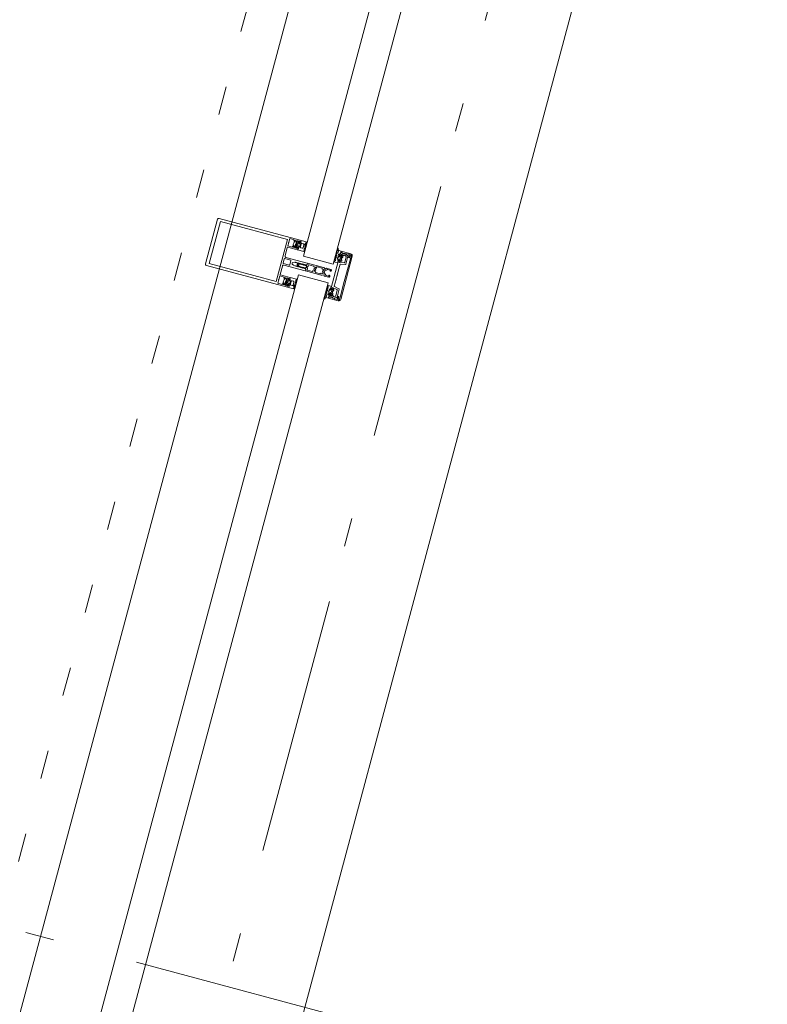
# Model space of a CAD drawing. Header units: millimetres. Extents: x -62314 to 79800, y -34032 to 28340.
# Tile 111 of 256: x 65170 to 66090, y -17273 to -16061. Entities that reach past the tile are written whole.
import ezdxf

# ---------------------------------------------------------------- set-up
doc = ezdxf.new("R2010")
doc.units = ezdxf.units.MM
doc.header["$LTSCALE"] = 508
doc.header["$PDMODE"] = 1
doc.header["$PDSIZE"] = -2
doc.linetypes.add('Dash Style-5', pattern=[0.20828, 0.069425, -0.138855])
doc.linetypes.add('Dash Style-6', pattern=[1.04164, 0.625, -0.20828, 0.06943, -0.13893])
for name, color, linetype, lineweight in [('(00) tekening-aanzicht grijs', 8, 'Continuous', 0), ('(00) tekening-stramien-algemeen', 7, 'Dash Style-6', 0), ('(28) hoofddraagconstructie-bovenliggend', 1, 'Dash Style-5', 0), ('(__) constructies_materialen-t4 rubber', 7, 'Continuous', 0), ('(__) constructies_materialen-Xh4 alu producten', 140, 'Continuous', 0), ('None', 7, 'Continuous', 0)]:
    doc.layers.add(name, color=color, linetype=linetype, lineweight=lineweight)

# ---------------------------------------------------------------- blocks, each defined once
blk = doc.blocks.new('blok b-v1-gevel_constructie')
at = {"layer": '(28) hoofddraagconstructie-bovenliggend', "color": 2, "lineweight": 0, "transparency": 33554687, "flags": 128}
blk.add_lwpolyline([(19862.99, 17082.58), (20162.99, 17082.58), (20162.99, 8220.51), (19862.99, 8220.51)], close=True, dxfattribs=at)
blk = doc.blocks.new('Group-80-1')
at = {"layer": '(__) constructies_materialen-Xh4 alu producten', "color": 1, "lineweight": 0}
for p, q in [((-28.5, 172), (28.5, 172)), ((-27.2, 72.3), (-26.2, 73.4)), ((-25.5, 73.7), (-22.1, 73.7)), ((-21.4, 73.4), (-20.4, 72.3)), ((-17.6, 79.5), (-17.6, 67.5)), ((-6.5, 80), (-17.1, 80)), ((-5, 51.5), (-5, 78.5)), ((-3.2, 79.5), (-3.2, 72.1)), ((2.7, 80), (-2.7, 80)), ((3.2, 72.1), (3.2, 79.5)), ((5, 78.5), (5, 51.5)), ((17.1, 80), (6.5, 80)), ((17.6, 67.5), (17.6, 79.5)), ((20.4, 72.3), (21.4, 73.4)), ((22.1, 73.7), (25.5, 73.7)), ((26.2, 73.4), (27.2, 72.3)), ((-2.7, 71.6), (2.7, 71.6)), ((-3.5, 51), (-4.5, 51)), ((4.5, 51), (3.5, 51))]:
    blk.add_line(p, q, dxfattribs=at)
at = {"layer": '(__) constructies_materialen-Xh4 alu producten', "color": 1, "lineweight": 0, "flags": 128}
for points in [[(-30, 170.5, -0.198912), (-29.6, 171.6, -0.198912), (-28.5, 172)], [(28.5, 172, -0.198912), (29.6, 171.6, -0.198912), (30, 170.5)], [(-27.2, 72.3, -0.414214), (-27.9, 72.3, -0.414214), (-27.9, 73.1)], [(-26.2, 73.4, -0.098491), (-25.9, 73.6, -0.098491), (-25.5, 73.7)], [(-24, 80, -0.356394), (-23.8, 80.2, -0.356394), (-23.6, 80)], [(-22.1, 73.7, -0.098491), (-21.7, 73.6, -0.098491), (-21.4, 73.4)], [(-19.7, 73.1, -0.414214), (-19.7, 72.3, -0.414214), (-20.4, 72.3)], [(-17.6, 79.5, -0.198912), (-17.5, 79.9, -0.198912), (-17.1, 80)], [(-6.5, 80, -0.198912), (-5.4, 79.6, -0.198912), (-5, 78.5)], [(-3.2, 79.5, -0.198912), (-3.1, 79.9, -0.198912), (-2.7, 80)], [(2.7, 80, -0.198912), (3.1, 79.9, -0.198912), (3.2, 79.5)], [(5, 78.5, -0.198912), (5.4, 79.6, -0.198912), (6.5, 80)], [(17.1, 80, -0.198912), (17.5, 79.9, -0.198912), (17.6, 79.5)], [(20.4, 72.3, -0.414214), (19.7, 72.3, -0.414214), (19.7, 73.1)], [(21.4, 73.4, -0.098491), (21.7, 73.6, -0.098491), (22.1, 73.7)], [(23.6, 80, -0.356394), (23.8, 80.2, -0.356394), (24, 80)], [(25.5, 73.7, -0.098491), (25.9, 73.6, -0.098491), (26.2, 73.4)], [(27.9, 73.1, -0.414214), (27.9, 72.3, -0.414214), (27.2, 72.3)], [(-24, 71.1, -0.356394), (-23.8, 71.3, -0.356394), (-23.6, 71.1)], [(-17.6, 67.5, -0.198912), (-17.7, 67.1, -0.198912), (-18.1, 67)], [(-2.7, 71.6, -0.198912), (-3.1, 71.7, -0.198912), (-3.2, 72.1)], [(-0.9, 68.8, -0.267949), (0, 69.3, -0.267949), (0.9, 68.8)], [(3.2, 72.1, -0.198912), (3.1, 71.7, -0.198912), (2.7, 71.6)], [(18.1, 67, -0.198912), (17.7, 67.1, -0.198912), (17.6, 67.5)], [(23.6, 71.1, -0.356394), (23.8, 71.3, -0.356394), (24, 71.1)], [(-4.5, 51, -0.198912), (-4.9, 51.1, -0.198912), (-5, 51.5)], [(-2.5, 52, -0.198912), (-2.8, 51.3, -0.198912), (-3.5, 51)], [(3.5, 51, -0.198912), (2.8, 51.3, -0.198912), (2.5, 52)], [(5, 51.5, -0.198912), (4.9, 51.1, -0.198912), (4.5, 51)]]:
    blk.add_lwpolyline(points, format="xyb", dxfattribs=at)
for points in [[(-24, 71.1), (-28.5, 71.1), (-28.5, 68.4), (-27.3, 68.4), (-27.3, 67.8), (-28.1, 67), (-30, 67), (-30, 170.5)], [(30, 170.5), (30, 67), (28.1, 67), (27.3, 67.8), (27.3, 68.4), (28.5, 68.4), (28.5, 71.1), (24, 71.1)], [(26.9, 82.3), (26.9, 167.7), (-26.9, 167.7), (-26.9, 82.3), (26.9, 82.3)], [(-24, 80), (-28.5, 80), (-28.5, 74.3), (-27.3, 74.3), (-27.3, 73.7), (-27.9, 73.1)], [(-19.7, 73.1), (-20.3, 73.7), (-20.3, 74.3), (-19.1, 74.3), (-19.1, 80), (-23.6, 80)], [(23.6, 80), (19.1, 80), (19.1, 74.3), (20.3, 74.3), (20.3, 73.7), (19.7, 73.1)], [(27.9, 73.1), (27.3, 73.7), (27.3, 74.3), (28.5, 74.3), (28.5, 80), (24, 80)], [(-18.1, 67), (-19.5, 67), (-20.3, 67.8), (-20.3, 68.4), (-19.1, 68.4), (-19.1, 71.1), (-23.6, 71.1)], [(-0.9, 68.8), (-2, 66.8), (-2, 64.9), (-2.5, 64.6), (-2, 64.3), (-2, 63.1), (-2.5, 62.8), (-2, 62.5), (-2, 61.3), (-2.5, 61), (-2, 60.7), (-2, 59.5), (-2.5, 59.2), (-2, 58.9), (-2, 57.7), (-2.5, 57.4), (-2, 57.1), (-2, 55.9), (-2.5, 55.6), (-2, 55.3), (-2, 54.1), (-2.5, 53.8), (-2, 53.5), (-2, 52.3), (-2.5, 52)], [(2.5, 52), (2.5, 52.9), (2, 53.2), (2, 54.5), (2.5, 54.7), (2, 55), (2, 56.3), (2.5, 56.5), (2, 56.8), (2, 58.1), (2.5, 58.3), (2, 58.6), (2, 59.9), (2.5, 60.1), (2, 60.4), (2, 61.7), (2.5, 61.9), (2, 62.2), (2, 63.5), (2.5, 63.7), (2, 64), (2, 65.3), (2.5, 65.5), (2, 65.8), (2, 66.8), (0.9, 68.8)], [(23.6, 71.1), (19.1, 71.1), (19.1, 68.4), (20.3, 68.4), (20.3, 67.8), (19.5, 67), (18.1, 67)]]:
    blk.add_lwpolyline(points, dxfattribs=at)
blk = doc.blocks.new('Group-81-1')
at = {"layer": '(__) constructies_materialen-Xh4 alu producten', "color": 1, "lineweight": 0}
for p, q in [((-28.7, 2.4), (-28.7, 2.3)), ((-25.2, 2.9), (-28.2, 2.9)), ((-27.7, 1.3), (-23.7, 1.3)), ((27.5, 0), (-27.5, 0)), ((28.2, 2.9), (25.2, 2.9)), ((28.7, 2.3), (28.7, 2.4))]:
    blk.add_line(p, q, dxfattribs=at)
at = {"layer": '(__) constructies_materialen-Xh4 alu producten', "color": 1, "lineweight": 0, "flags": 128}
for points in [[(-30, 2.5), (-30, 15), (-28.9, 15), (-27.7, 11.3)], [(27.7, 11.3), (28.9, 15), (30, 15), (30, 2.5)], [(-28.4, 9.9), (-28.4, 8.5), (-28.7, 7.4), (-28.7, 4.6)], [(-28.2, 4.1), (-24.7, 4.1), (-24.7, 3.4)], [(-23.7, 1.3), (-10, 1.4), (10, 1.4), (23.7, 1.3), (27.7, 1.3)], [(24.7, 3.4), (24.7, 4.1), (28.2, 4.1)], [(28.7, 4.6), (28.7, 7.4), (28.4, 8.5), (28.4, 9.9)]]:
    blk.add_lwpolyline(points, dxfattribs=at)
for points in [[(-27.5, 0, -0.198912), (-29.3, 0.7, -0.198912), (-30, 2.5)], [(-28.2, 4.1, -0.198914), (-28.6, 4.2, -0.198914), (-28.7, 4.6)], [(-28.7, 2.4, -0.198908), (-28.6, 2.8, -0.198908), (-28.2, 2.9)], [(-27.7, 1.3, -0.198913), (-28.4, 1.6, -0.198913), (-28.7, 2.3)], [(-28.4, 9.9, -0.131659), (-28.3, 10.2, -0.131659), (-28.1, 10.5)], [(-27.7, 11.3, -0.171859), (-27.7, 10.9, -0.171859), (-28.1, 10.5)], [(-24.7, 3.4, -0.198895), (-24.8, 3, -0.198895), (-25.2, 2.9)], [(25.2, 2.9, -0.198907), (24.8, 3, -0.198907), (24.7, 3.4)], [(30, 2.5, -0.198916), (29.3, 0.7, -0.198916), (27.5, 0)], [(28.1, 10.5, -0.171853), (27.7, 10.9, -0.171853), (27.7, 11.3)], [(28.7, 2.3, -0.198916), (28.4, 1.6, -0.198916), (27.7, 1.3)], [(28.1, 10.5, -0.131621), (28.3, 10.2, -0.131621), (28.4, 9.9)], [(28.7, 4.6, -0.198906), (28.6, 4.2, -0.198906), (28.2, 4.1)], [(28.2, 2.9, -0.198901), (28.6, 2.8, -0.198901), (28.7, 2.4)]]:
    blk.add_lwpolyline(points, format="xyb", dxfattribs=at)
blk = doc.blocks.new('Group-82-1')
at = {"layer": '(__) constructies_materialen-Xh4 alu producten', "color": 1, "lineweight": 0}
for p, q in [((-28.4, 9.7), (-26.4, 5.4)), ((-25.5, 7.5), (-26.3, 9.1)), ((-26, 5.1), (-16, 5.1)), ((-18, 6.9), (-24.6, 6.9)), ((-15.5, 5.5), (-14.4, 11.6)), ((-14.1, 11.9), (-5.2, 11.9)), ((-4.7, 11.9), (-0.2, 11.9)), ((0.3, 11.9), (4.8, 11.9)), ((5.3, 11.9), (14.1, 11.9)), ((14.4, 11.6), (15.5, 5.5)), ((16, 5.1), (26, 5.1)), ((24.6, 6.9), (18, 6.9)), ((26.3, 9.1), (25.6, 7.5)), ((26.5, 5.4), (28.4, 9.7))]:
    blk.add_line(p, q, dxfattribs=at)
at = {"layer": '(__) constructies_materialen-Xh4 alu producten', "color": 1, "lineweight": 0, "flags": 128}
for points in [[(-25.6, 10.7), (-26.4, 13.6), (-24.5, 13.6), (-24.5, 14.2), (-25.3, 15), (-28.5, 15), (-27.5, 11.3)], [(17, 7.7), (16, 13.6), (17.5, 13.6), (17.5, 14.2), (16.7, 15), (-16.7, 15), (-17.5, 14.2), (-17.5, 13.6), (-16, 13.6), (-17, 7.7)], [(27.5, 11.3), (28.5, 15), (25.3, 15), (24.5, 14.2), (24.5, 13.6), (26.4, 13.6), (25.6, 10.7)]]:
    blk.add_lwpolyline(points, dxfattribs=at)
for points in [[(-28, 10.5, 0.236755), (-28.4, 10.2, 0.236755), (-28.4, 9.7)], [(-28, 10.5, 0.21383), (-27.6, 10.8, 0.21383), (-27.5, 11.3)], [(-26, 9.9, 0.212969), (-26.3, 9.6, 0.212969), (-26.3, 9.1)], [(-26.4, 5.4, 0.142766), (-26.3, 5.2, 0.142766), (-26, 5.1)], [(-26, 9.9, 0.190265), (-25.6, 10.2, 0.190265), (-25.6, 10.7)], [(-25.5, 7.5, 0.142766), (-25.2, 7.1, 0.142766), (-24.6, 6.9)], [(-18, 6.9, 0.176327), (-17.4, 7.1, 0.176327), (-17, 7.7)], [(-16, 5.1, 0.176327), (-15.7, 5.2, 0.176327), (-15.5, 5.5)], [(-14.1, 11.9, 0.176327), (-14.3, 11.8, 0.176327), (-14.4, 11.6)], [(-4.7, 11.9, 0.350781), (-5, 12.1, 0.350781), (-5.2, 11.9)], [(0.3, 11.9, 0.350781), (0, 12.1, 0.350781), (-0.2, 11.9)], [(5.3, 11.9, 0.350781), (5, 12.1, 0.350781), (4.8, 11.9)], [(14.4, 11.6, 0.176327), (14.3, 11.8, 0.176327), (14.1, 11.9)], [(15.5, 5.5, 0.176327), (15.7, 5.2, 0.176327), (16, 5.1)], [(17, 7.7, 0.176327), (17.4, 7.1, 0.176327), (18, 6.9)], [(24.6, 6.9, 0.142766), (25.2, 7.1, 0.142766), (25.6, 7.5)], [(25.6, 10.7, 0.190265), (25.6, 10.2, 0.190265), (26, 9.9)], [(26.3, 9.1, 0.212969), (26.3, 9.6, 0.212969), (26, 9.9)], [(26, 5.1, 0.142766), (26.3, 5.2, 0.142766), (26.5, 5.4)], [(27.5, 11.3, 0.21383), (27.6, 10.8, 0.21383), (28, 10.5)], [(28.4, 9.7, 0.236755), (28.4, 10.2, 0.236755), (28, 10.5)]]:
    blk.add_lwpolyline(points, format="xyb", dxfattribs=at)
blk = doc.blocks.new('Group-83-1')
at = {"layer": '(__) constructies_materialen-t4 rubber', "color": 2, "lineweight": 0}
for p, q in [((-1.7, 61), (-0.9, 62.5)), ((-0.4, 61.5), (-1.2, 60.3)), ((1.2, 60.3), (0.4, 61.5)), ((0.9, 62.5), (1.7, 61)), ((-3.5, 48.8), (-3.5, 42.9)), ((-1.9, 49.3), (-3, 49.3)), ((-2.2, 57.7), (-2, 57.8)), ((-2.1, 57.2), (-2.2, 57.3)), ((-0.5, 50), (-1.4, 49.4)), ((1.4, 49.4), (0.5, 50)), ((3, 49.3), (1.9, 49.3)), ((2, 57.8), (2.2, 57.7)), ((2.2, 57.3), (2.1, 57.2)), ((3.4, 51), (5, 51)), ((3.5, 42.9), (3.5, 48.8)), ((5, 51), (5, 30.8)), ((-3.5, 38.4), (-3.5, 32)), ((-3.2, 42.6), (-2.9, 42.6)), ((-2.6, 42.3), (-2.6, 40.6)), ((-1.7, 40.2), (-1.1, 40.9)), ((1.1, 40.9), (1.8, 40.2)), ((2.6, 40.6), (2.6, 42.3)), ((2.9, 42.6), (3.2, 42.6)), ((3.5, 32), (3.5, 38.5)), ((-5, 21.3), (-5, 27)), ((-3.7, 27.7), (-4.8, 29.9)), ((-4.7, 27.3), (-4, 27.2)), ((-3.7, 24.9), (-3.7, 22)), ((-0.7, 28.3), (-3.4, 25.6)), ((-3.2, 31.7), (-2.9, 31.7)), ((-2.6, 31.4), (-2.6, 29.7)), ((-1.7, 29.3), (-1.1, 30)), ((3.4, 25.6), (0.7, 28.3)), ((1.1, 30), (1.8, 29.3)), ((2.6, 29.7), (2.6, 31.4)), ((2.9, 31.7), (3.2, 31.7)), ((4.8, 29.9), (3.7, 27.7)), ((3.7, 22), (3.7, 24.9)), ((4, 27.2), (4.7, 27.3)), ((5, 27), (5, 21.3)), ((-3.6, 20.3), (-4, 20.3)), ((4, 20.3), (3.7, 20.3))]:
    blk.add_line(p, q, dxfattribs=at)
at = {"layer": '(__) constructies_materialen-t4 rubber', "color": 2, "lineweight": 0, "flags": 128}
for points in [[(-1.9, 60.4, -0.055381), (-1.8, 60.7, -0.055381), (-1.7, 61)], [(-0.9, 62.5, -0.267949), (0, 63, -0.267949), (0.9, 62.5)], [(-0.4, 61.5, -0.267935), (0, 61.8, -0.267935), (0.4, 61.5)], [(1.7, 61, -0.055381), (1.8, 60.7, -0.055381), (1.9, 60.4)], [(-3.5, 48.8, -0.199047), (-3.3, 49.2, -0.199047), (-3, 49.3)], [(-1.9, 52.6, -0.208715), (-2.3, 51.5, -0.208715), (-3.4, 51)], [(-2.2, 57.3, -0.267951), (-2.4, 57.5, -0.267951), (-2.2, 57.7)], [(-1.9, 52.6, -0.011432), (-2, 54.9, -0.011432), (-2.1, 57.2)], [(-2, 57.8, -0.006493), (-2, 59.1, -0.006493), (-1.9, 60.4)], [(-1.4, 49.4, -0.065543), (-1.7, 49.3, -0.065543), (-1.9, 49.3)], [(-1.3, 52.3, -0.01861), (-1.5, 56, -0.01861), (-1.4, 59.6)], [(-1.4, 59.6, -0.057234), (-1.3, 60, -0.057234), (-1.2, 60.3)], [(1.3, 52.3, -0.198979), (0.9, 51.4, -0.198979), (0, 51, -0.198979), (-0.9, 51.4, -0.198979), (-1.3, 52.3)], [(-0.5, 50, -0.131279), (0, 50.1, -0.131279), (0.5, 50)], [(1.2, 60.3, -0.057234), (1.3, 60, -0.057234), (1.4, 59.6)], [(1.4, 59.6, -0.018611), (1.5, 56, -0.018611), (1.3, 52.3)], [(1.9, 49.3, -0.065543), (1.7, 49.3, -0.065543), (1.4, 49.4)], [(1.9, 60.4, -0.006493), (2, 59.1, -0.006493), (2, 57.8)], [(2.1, 57.2, -0.011432), (2, 54.9, -0.011432), (1.9, 52.6)], [(3.4, 51, -0.208715), (2.3, 51.5, -0.208715), (1.9, 52.6)], [(2.2, 57.7, -0.267951), (2.4, 57.5, -0.267951), (2.2, 57.3)], [(3, 49.3, -0.199048), (3.4, 49.2, -0.199048), (3.5, 48.8)], [(-3.2, 42.6, -0.198912), (-3.4, 42.7, -0.198912), (-3.5, 42.9)], [(-3.5, 38.4, -0.199004), (-3.3, 38.8, -0.199004), (-3, 39)], [(-2.9, 42.6, -0.198894), (-2.7, 42.5, -0.198894), (-2.6, 42.3)], [(-1.7, 40.2, -0.303299), (-2.3, 40.1, -0.303299), (-2.6, 40.6)], [(-1.1, 40.9, -0.199063), (0, 41.4, -0.199063), (1.1, 40.9)], [(-0.3, 39.6, -0.199054), (0, 39.8, -0.199054), (0.4, 39.6)], [(2.6, 40.6, -0.303353), (2.3, 40.1, -0.303353), (1.8, 40.2)], [(2.6, 42.3, -0.198931), (2.7, 42.5, -0.198931), (2.9, 42.6)], [(3, 39, -0.198912), (3.4, 38.8, -0.198912), (3.5, 38.5)], [(3.5, 42.9, -0.198912), (3.4, 42.7, -0.198912), (3.2, 42.6)], [(-4.8, 29.9, -0.054598), (-4.9, 30.3, -0.054598), (-5, 30.8)], [(-5, 27, -0.210285), (-4.9, 27.2, -0.210285), (-4.7, 27.3)], [(-3.7, 27.7, -0.267953), (-3.7, 27.4, -0.267953), (-4, 27.2)], [(-3.7, 24.9, -0.098491), (-3.6, 25.3, -0.098491), (-3.4, 25.6)], [(-3.2, 31.7, -0.198912), (-3.4, 31.8, -0.198912), (-3.5, 32)], [(-2.9, 31.7, -0.198893), (-2.7, 31.6, -0.198893), (-2.6, 31.4)], [(-1.7, 29.3, -0.303299), (-2.3, 29.2, -0.303299), (-2.6, 29.7)], [(-1.1, 30, -0.199047), (0, 30.5, -0.199047), (1.1, 30)], [(-0.7, 28.3, -0.199046), (0, 28.6, -0.199046), (0.7, 28.3)], [(2.6, 29.7, -0.303353), (2.3, 29.2, -0.303353), (1.8, 29.3)], [(2.6, 31.4, -0.198931), (2.7, 31.6, -0.198931), (2.9, 31.7)], [(3.5, 32, -0.198912), (3.4, 31.8, -0.198912), (3.2, 31.7)], [(3.4, 25.6, -0.098491), (3.6, 25.3, -0.098491), (3.7, 24.9)], [(4, 27.2, -0.267892), (3.8, 27.4, -0.267892), (3.7, 27.7)], [(4.7, 27.3, -0.210208), (4.9, 27.2, -0.210208), (5, 27)], [(5, 30.8, -0.054549), (5, 30.3, -0.054549), (4.8, 29.9)], [(-4, 20.3, -0.198942), (-4.7, 20.6, -0.198942), (-5, 21.3)], [(-3.4, 21.7, -0.198912), (-3.6, 21.8, -0.198912), (-3.7, 22)], [(-2.6, 21.3, -0.198912), (-2.9, 20.6, -0.198912), (-3.6, 20.3)], [(3.7, 20.3, -0.198912), (2.9, 20.6, -0.198912), (2.7, 21.3)], [(3.7, 22, -0.198912), (3.6, 21.8, -0.198912), (3.4, 21.7)], [(5, 21.3, -0.198883), (4.7, 20.6, -0.198883), (4, 20.3)]]:
    blk.add_lwpolyline(points, format="xyb", dxfattribs=at)
for points in [[(-5, 30.8), (-5, 51), (-3.4, 51)], [(-0.3, 39.6), (-1, 39), (-3, 39)], [(3, 39), (1, 39), (0.4, 39.6)], [(-3.4, 21.7), (-2.6, 21.7), (-2.6, 21.3)], [(2.7, 21.3), (2.7, 21.7), (3.4, 21.7)]]:
    blk.add_lwpolyline(points, dxfattribs=at)
blk = doc.blocks.new('45 schueco vliesgevel verticaal')
at = {"layer": 'None', "color": 7, "linetype": 'Continuous', "lineweight": 0, "transparency": 33554687}
blk.add_point((0, 0), dxfattribs=at)
at = {"layer": '(__) constructies_materialen-Xh4 alu producten', "color": 1}
for name in ['Group-80-1', 'Group-83-1', 'Group-81-1', 'Group-82-1']:
    blk.add_blockref(name, (0, 0), dxfattribs=at)
blk = doc.blocks.new('Group-141-1')
at = {"layer": '(__) constructies_materialen-t4 rubber', "color": 2, "lineweight": 0}
for p, q in [((-18.8, -16.4), (-19.6, -15.9)), ((-19.6, -17.6), (-18.8, -17.2)), ((-18.8, -18.7), (-19.6, -18.2)), ((-19.6, -19.8), (-18.8, -19.3)), ((-18.8, -20.9), (-19.6, -20.4)), ((-19.6, -22), (-18.8, -21.5)), ((-18.8, -23.1), (-19.6, -22.6)), ((-19.6, -24.2), (-18.8, -23.7)), ((-16.8, -21.2), (-16.6, -21.2)), ((-16.6, -20.6), (-16.7, -20.7)), ((-16.6, -21.7), (-16.7, -21.9)), ((-16.6, -20), (-16.5, -20.1)), ((-16.6, -22.4), (-16.5, -22.4)), ((-16.2, -19.4), (-16.4, -19.5)), ((-16.3, -22.9), (-16.4, -23.1)), ((-16.2, -23.5), (-16, -23.5)), ((-16.1, -18.9), (-16.1, -19)), ((-15.6, -18.5), (-15.6, -17.2)), ((-15.6, -25.3), (-15.6, -24)), ((-15, -17), (-15, -17.7)), ((-14.6, -19.3), (-14.6, -19.6)), ((-14.6, -22.8), (-14.6, -23.1)), ((-14.5, -19.8), (-12.9, -20.8)), ((-12.9, -21.6), (-14.5, -22.6)), ((-12.9, -18.8), (-14.1, -18.8)), ((-14.1, -23.6), (-12.9, -23.6)), ((-12.4, -20.5), (-12.4, -19.3)), ((-12.4, -23.1), (-12.4, -21.9)), ((-12.3, -17.4), (-11.3, -18.2)), ((-11.3, -24.2), (-12.3, -25)), ((-11.8, -20.1), (-11.8, -22.4)), ((-19.8, -32.1), (-19.8, -31.2)), ((-18.8, -25.3), (-19.6, -24.8)), ((-19.6, -26.4), (-18.8, -25.9)), ((-18.1, -27.8), (-19.6, -27)), ((-16.2, -24.7), (-16.7, -25)), ((-15, -24.7), (-15, -25.3))]:
    blk.add_line(p, q, dxfattribs=at)
at = {"layer": '(__) constructies_materialen-t4 rubber', "color": 2, "lineweight": 0, "flags": 128}
for points in [[(-19.6, -15.9, -0.268734), (-19.8, -15.7, -0.268734), (-19.6, -15.4)], [(-19.6, -18.2, -0.266603), (-19.8, -17.9, -0.266603), (-19.6, -17.6)], [(-19.6, -20.4, -0.266055), (-19.8, -20.1, -0.266055), (-19.6, -19.8)], [(-19.6, -22.6, -0.266523), (-19.8, -22.3, -0.266523), (-19.6, -22)], [(-19.6, -24.8, -0.265486), (-19.8, -24.5, -0.265486), (-19.6, -24.2)], [(-18.8, -16.4, -0.278767), (-18.6, -16.8, -0.278767), (-18.8, -17.2)], [(-18.8, -18.7, -0.242926), (-18.6, -19, -0.242926), (-18.8, -19.3)], [(-18.8, -20.9, -0.235422), (-18.6, -21.2, -0.235422), (-18.8, -21.5)], [(-18.8, -23.1, -0.244643), (-18.6, -23.4, -0.244643), (-18.8, -23.7)], [(-16.8, -21.2, -0.260942), (-16.9, -20.9, -0.260942), (-16.7, -20.7)], [(-16.6, -22.4, -0.260947), (-16.8, -22.2, -0.260947), (-16.7, -21.9)], [(-16.6, -20, -0.260964), (-16.7, -19.7, -0.260964), (-16.4, -19.5)], [(-16.5, -20.1, -0.226265), (-16.4, -20.3, -0.226265), (-16.6, -20.6)], [(-16.6, -21.2, -0.226321), (-16.5, -21.5, -0.226321), (-16.6, -21.7)], [(-15.7, -23.7, -0.155968), (-16.5, -21.2, -0.155968), (-15.7, -18.6)], [(-16.5, -22.4, -0.226253), (-16.3, -22.6, -0.226253), (-16.3, -22.9)], [(-16.2, -23.5, -0.260887), (-16.4, -23.3, -0.260887), (-16.4, -23.1)], [(-16.1, -18.9, -0.260899), (-16.1, -18.6, -0.260899), (-15.9, -18.4)], [(-16.1, -19, -0.226266), (-16, -19.3, -0.226266), (-16.2, -19.4)], [(-15.7, -23.8, -0.129812), (-15.9, -24.3, -0.129812), (-16.2, -24.7)], [(-16, -23.5, -0.193971), (-15.8, -23.6, -0.193971), (-15.7, -23.8)], [(-15.7, -17.2, -0.182712), (-15.6, -16.8, -0.182712), (-15.3, -16.7)], [(-15.6, -18.5, -0.078353), (-15.6, -18.5, -0.078353), (-15.7, -18.6)], [(-15.7, -23.7, -0.076678), (-15.6, -23.9, -0.076678), (-15.6, -24)], [(-15.6, -17.2, -0.327116), (-15.4, -16.9, -0.327116), (-15, -17)], [(-15, -16.4, -0.182652), (-15.1, -16.6, -0.182652), (-15.3, -16.7)], [(-14.6, -18, -0.229025), (-14.9, -17.9, -0.229025), (-15, -17.7)], [(-14.6, -18, -0.060463), (-13.9, -17.9, -0.060463), (-13.1, -18)], [(-14.6, -19.3, -0.198871), (-14.5, -18.9, -0.198871), (-14.1, -18.8)], [(-14.5, -19.8, -0.131687), (-14.6, -19.7, -0.131687), (-14.6, -19.6)], [(-14.6, -22.8, -0.131694), (-14.6, -22.7, -0.131694), (-14.5, -22.6)], [(-14.1, -23.6, -0.198959), (-14.5, -23.5, -0.198959), (-14.6, -23.1)], [(-12.9, -18.8, -0.198871), (-12.5, -18.9, -0.198871), (-12.4, -19.3)], [(-12.4, -20.5, -0.267946), (-12.6, -20.8, -0.267946), (-12.9, -20.8)], [(-12.9, -21.6, -0.26797), (-12.6, -21.6, -0.26797), (-12.4, -21.9)], [(-12.4, -23.1, -0.198958), (-12.5, -23.5, -0.198958), (-12.9, -23.6)], [(-12.7, -17.5, -0.221724), (-12.5, -17.4, -0.221724), (-12.3, -17.4)], [(-11.8, -20.1, -0.148069), (-11.7, -19.8, -0.148069), (-11.5, -19.6)], [(-11.5, -22.8, -0.148062), (-11.7, -22.6, -0.148062), (-11.8, -22.4)], [(-11.3, -18.2, -0.261819), (-11, -19, -0.261819), (-11.5, -19.6)], [(-11.5, -22.8, -0.26185), (-11, -23.4, -0.26185), (-11.3, -24.2)], [(-19.6, -27, -0.266662), (-19.8, -26.7, -0.266662), (-19.6, -26.4)], [(-19.8, -30.9, -0.120772), (-19.2, -29.6, -0.120772), (-18.1, -28.7)], [(-19.8, -31.2, -0.020615), (-19.8, -31, -0.020615), (-19.8, -30.9)], [(-19.2, -32.1, -0.393258), (-19.5, -32.4, -0.393258), (-19.8, -32.1)], [(-19.2, -32.1, -0.118471), (-18.7, -30.9, -0.118471), (-17.7, -30)], [(-18.8, -25.3, -0.244088), (-18.6, -25.6, -0.244088), (-18.8, -25.9)], [(-18.1, -27.8, -0.279208), (-17.9, -28.3, -0.279208), (-18.1, -28.7)], [(-16.9, -25.3, -0.131666), (-16.8, -25.1, -0.131666), (-16.7, -25)], [(-15.6, -25.3, -0.414214), (-16.3, -26, -0.414213), (-16.9, -25.3)], [(-15, -25.9, -0.414214), (-15.3, -25.6, -0.414214), (-15, -25.3)], [(-15, -24.7, -0.196818), (-14.9, -24.5, -0.196818), (-14.7, -24.4)], [(-13.1, -24.4, -0.063362), (-13.9, -24.5, -0.063362), (-14.7, -24.4)], [(-12.3, -25, -0.22166), (-12.5, -25, -0.22166), (-12.7, -24.9)]]:
    blk.add_lwpolyline(points, format="xyb", dxfattribs=at)
for points in [[(-19.6, -15.4), (-18.9, -15), (-15, -15), (-15, -16.4)], [(-15.7, -17.2), (-15.7, -18.4), (-15.9, -18.4)], [(-13.1, -18), (-13, -18), (-12.7, -17.5)], [(-15, -25.9), (-15, -30), (-17.7, -30)], [(-12.7, -24.9), (-13, -24.4), (-13.1, -24.4)]]:
    blk.add_lwpolyline(points, dxfattribs=at)
blk = doc.blocks.new('Group-142-1')
at = {"layer": 'None', "color": 7, "linetype": 'Continuous', "lineweight": 0, "transparency": 33554687}
blk.add_point((0, 0), dxfattribs=at)
at = {"layer": '(__) constructies_materialen-t4 rubber', "color": 7}
blk.add_blockref('Group-141-1', (0, 0), dxfattribs=at)
blk = doc.blocks.new('Group-143-1')
at = {"layer": '(__) constructies_materialen-t4 rubber', "color": 2, "lineweight": 0}
for p, q in [((-69.7, -20), (-70.7, -20.8)), ((-70.2, -22.6), (-70.2, -24.9)), ((-69.6, -23.1), (-69.6, -21.9)), ((-67.6, -22.4), (-69.2, -23.4)), ((-69.2, -24.2), (-67.6, -25.2)), ((-69.1, -21.4), (-67.9, -21.4)), ((-67.4, -21.9), (-67.4, -22.2)), ((-67, -19.6), (-67, -20.3)), ((-66.4, -21), (-66.4, -19.8)), ((-65.9, -21.5), (-65.9, -21.6)), ((-65.8, -22), (-65.6, -22.1)), ((-65.4, -22.6), (-65.5, -22.7)), ((-65.4, -23.2), (-65.3, -23.3)), ((-65.2, -23.8), (-65.4, -23.8)), ((-64.6, -25.6), (-64.6, -22)), ((-63.6, -21), (-62.1, -21)), ((-61.1, -22), (-61.1, -25.6)), ((-59.2, -19), (-58.4, -18.5)), ((-58.4, -20.2), (-59.2, -19.7)), ((-59.2, -21.2), (-58.4, -20.8)), ((-58.4, -22.4), (-59.2, -22)), ((-59.2, -23.4), (-58.4, -23)), ((-70.7, -26.8), (-69.7, -27.6)), ((-69.6, -25.7), (-69.6, -24.5)), ((-67.9, -26.2), (-69.1, -26.2)), ((-67.4, -25.4), (-67.4, -25.7)), ((-67, -27.3), (-67, -27.9)), ((-67, -28.5), (-67, -30)), ((-67, -30), (-59.6, -30)), ((-66.4, -27.9), (-66.4, -26.6)), ((-65.8, -26.1), (-66, -26.1)), ((-65.8, -27.3), (-65.3, -27.6)), ((-65.7, -25.5), (-65.6, -25.7)), ((-65.4, -25), (-65.5, -25)), ((-65.4, -24.3), (-65.3, -24.5)), ((-62.1, -26.6), (-63.6, -26.6)), ((-59.5, -28.1), (-60.5, -25.9)), ((-59.4, -29.8), (-59.4, -28.5)), ((-59.1, -28.5), (-59.1, -29.2)), ((-58.5, -29.8), (-58.4, -29.8)), ((-58.2, -29.6), (-58.2, -28.9))]:
    blk.add_line(p, q, dxfattribs=at)
at = {"layer": '(__) constructies_materialen-t4 rubber', "color": 2, "lineweight": 0, "flags": 128}
for points in [[(-70.7, -20.8, 0.261819), (-71, -21.6, 0.261819), (-70.5, -22.2)], [(-70.2, -22.6, 0.148069), (-70.3, -22.4, 0.148069), (-70.5, -22.2)], [(-69.3, -20.1, 0.221724), (-69.5, -20, 0.221724), (-69.7, -20)], [(-69.1, -21.4, 0.198871), (-69.5, -21.5, 0.198871), (-69.6, -21.9)], [(-69.6, -23.1, 0.267946), (-69.5, -23.4, 0.267946), (-69.2, -23.4)], [(-69.2, -24.2, 0.26797), (-69.5, -24.2, 0.26797), (-69.6, -24.5)], [(-67.4, -20.6, 0.060463), (-68.1, -20.5, 0.060463), (-68.9, -20.6)], [(-67.4, -21.9, 0.198871), (-67.5, -21.5, 0.198871), (-67.9, -21.4)], [(-67.6, -22.4, 0.131687), (-67.4, -22.3, 0.131687), (-67.4, -22.2)], [(-67.4, -20.6, 0.229025), (-67.1, -20.5, 0.229025), (-67, -20.3)], [(-67, -19, 0.182652), (-66.9, -19.1, 0.182652), (-66.7, -19.2)], [(-66.4, -19.8, 0.327116), (-66.6, -19.5, 0.327116), (-67, -19.6)], [(-66.3, -19.7, 0.182712), (-66.4, -19.4, 0.182712), (-66.7, -19.2)], [(-66.4, -21, 0.078353), (-66.4, -21.1, 0.078353), (-66.3, -21.2)], [(-66.3, -26.3, 0.155968), (-65.5, -23.8, 0.155968), (-66.3, -21.2)], [(-65.9, -21.5, 0.260899), (-65.9, -21.2, 0.260899), (-66.1, -21)], [(-65.9, -21.6, 0.226266), (-66, -21.8, 0.226266), (-65.8, -22)], [(-65.4, -22.6, 0.260964), (-65.3, -22.3, 0.260964), (-65.6, -22.1)], [(-65.5, -22.7, 0.226265), (-65.6, -22.9, 0.226265), (-65.4, -23.2)], [(-65.4, -23.8, 0.226321), (-65.5, -24.1, 0.226321), (-65.4, -24.3)], [(-65.2, -23.8, 0.260942), (-65.1, -23.5, 0.260942), (-65.3, -23.3)], [(-63.6, -21, 0.198912), (-64.3, -21.3, 0.198912), (-64.6, -22)], [(-61.1, -22, 0.198912), (-61.4, -21.3, 0.198912), (-62.1, -21)], [(-59.2, -19, 0.267925), (-59.4, -19.4, 0.267925), (-59.2, -19.7)], [(-59.2, -21.2, 0.267956), (-59.4, -21.6, 0.267956), (-59.2, -22)], [(-59.2, -23.4, 0.187268), (-59.4, -23.7, 0.187268), (-59.3, -24.1)], [(-58.2, -28.9, 0.058228), (-58.5, -26.4, 0.058228), (-59.3, -24.1)], [(-58.4, -18.5, 0.267966), (-58.2, -18.3, 0.267966), (-58.4, -18)], [(-58.4, -20.8, 0.267966), (-58.2, -20.5, 0.267966), (-58.4, -20.2)], [(-58.4, -23, 0.267966), (-58.2, -22.7, 0.267966), (-58.4, -22.4)], [(-70.5, -25.4, 0.26185), (-71, -26, 0.26185), (-70.7, -26.8)], [(-70.5, -25.4, 0.148062), (-70.3, -25.2, 0.148062), (-70.2, -24.9)], [(-69.7, -27.6, 0.22166), (-69.5, -27.6, 0.22166), (-69.3, -27.5)], [(-69.6, -25.7, 0.198958), (-69.5, -26.1, 0.198958), (-69.1, -26.2)], [(-68.9, -27, 0.063362), (-68.1, -27.1, 0.063362), (-67.3, -27)], [(-67.9, -26.2, 0.198959), (-67.5, -26.1, 0.198959), (-67.4, -25.7)], [(-67.4, -25.4, 0.131694), (-67.4, -25.3, 0.131694), (-67.6, -25.2)], [(-67, -27.3, 0.196818), (-67.1, -27.1, 0.196818), (-67.3, -27)], [(-67, -28.5, 0.414214), (-66.7, -28.2, 0.414214), (-67, -27.9)], [(-66.3, -26.3, 0.076678), (-66.4, -26.5, 0.076678), (-66.4, -26.6)], [(-66.4, -27.9, 0.414214), (-65.8, -28.5, 0.414214), (-65.1, -27.9)], [(-66, -26.1, 0.193971), (-66.2, -26.2, 0.193971), (-66.3, -26.4)], [(-66.3, -26.4, 0.129812), (-66.2, -26.9, 0.129812), (-65.8, -27.3)], [(-65.5, -25, 0.226253), (-65.7, -25.2, 0.226253), (-65.7, -25.5)], [(-65.8, -26.1, 0.260887), (-65.6, -25.9, 0.260887), (-65.6, -25.7)], [(-65.4, -25, 0.260947), (-65.2, -24.8, 0.260947), (-65.3, -24.5)], [(-65.1, -27.9, 0.131666), (-65.2, -27.7, 0.131666), (-65.3, -27.6)], [(-64.6, -25.6, 0.198912), (-64.3, -26.3, 0.198912), (-63.6, -26.6)], [(-62.1, -26.6, 0.198912), (-61.4, -26.3, 0.198912), (-61.1, -25.6)], [(-59.8, -25.6, 0.403832), (-60.3, -25.4, 0.403832), (-60.5, -25.9)], [(-59.1, -28.5, 0.06132), (-59.3, -27, 0.06132), (-59.8, -25.6)], [(-59.6, -30, 0.198885), (-59.5, -29.9, 0.198885), (-59.4, -29.8)], [(-59.4, -28.5, 0.052384), (-59.4, -28.3, 0.052384), (-59.5, -28.1)], [(-59.1, -29.2, 0.198963), (-58.9, -29.6, 0.198963), (-58.5, -29.8)], [(-58.4, -29.8, 0.19905), (-58.3, -29.7, 0.19905), (-58.2, -29.6)]]:
    blk.add_lwpolyline(points, format="xyb", dxfattribs=at)
for points in [[(-68.9, -20.6), (-69, -20.6), (-69.3, -20.1)], [(-58.4, -18), (-59.1, -17.6), (-67, -17.6), (-67, -19)], [(-66.3, -19.7), (-66.3, -21), (-66.1, -21)], [(-69.3, -27.5), (-69, -27), (-68.9, -27)]]:
    blk.add_lwpolyline(points, dxfattribs=at)
blk = doc.blocks.new('Group-144-1')
at = {"layer": '(__) constructies_materialen-t4 rubber', "color": 2, "lineweight": 0}
for p, q in [((-19.8, 32.1), (-19.8, 31.2)), ((-18.1, 27.8), (-19.6, 27)), ((-19.6, 26.4), (-18.8, 25.9)), ((-18.8, 25.3), (-19.6, 24.8)), ((-16.2, 24.7), (-16.7, 25)), ((-15.6, 25.3), (-15.6, 24)), ((-15, 24.7), (-15, 25.3)), ((-11.3, 24.2), (-12.3, 25)), ((-19.6, 24.2), (-18.8, 23.7)), ((-18.8, 23.1), (-19.6, 22.6)), ((-19.6, 22), (-18.8, 21.5)), ((-18.8, 20.9), (-19.6, 20.4)), ((-19.6, 19.8), (-18.8, 19.3)), ((-18.8, 18.7), (-19.6, 18.2)), ((-19.6, 17.6), (-18.8, 17.2)), ((-18.8, 16.4), (-19.6, 15.9)), ((-16.8, 21.2), (-16.6, 21.2)), ((-16.6, 21.7), (-16.7, 21.9)), ((-16.6, 20.6), (-16.7, 20.7)), ((-16.6, 22.4), (-16.5, 22.4)), ((-16.6, 20), (-16.5, 20.1)), ((-16.3, 22.9), (-16.4, 23.1)), ((-16.2, 19.4), (-16.4, 19.5)), ((-16.2, 23.5), (-16, 23.5)), ((-16.1, 18.9), (-16.1, 19)), ((-15.6, 18.5), (-15.6, 17.2)), ((-15, 17), (-15, 17.7)), ((-14.6, 22.8), (-14.6, 23.1)), ((-14.6, 19.3), (-14.6, 19.6)), ((-12.9, 21.6), (-14.5, 22.6)), ((-14.5, 19.8), (-12.9, 20.8)), ((-14.1, 23.6), (-12.9, 23.6)), ((-12.9, 18.8), (-14.1, 18.8)), ((-12.4, 23.1), (-12.4, 21.9)), ((-12.4, 20.5), (-12.4, 19.3)), ((-12.3, 17.4), (-11.3, 18.2)), ((-11.8, 20.1), (-11.8, 22.4))]:
    blk.add_line(p, q, dxfattribs=at)
at = {"layer": '(__) constructies_materialen-t4 rubber', "color": 2, "lineweight": 0, "flags": 128}
for points in [[(-19.2, 32.1, 0.393258), (-19.5, 32.4, 0.393258), (-19.8, 32.1)], [(-19.8, 31.2, 0.020615), (-19.8, 31, 0.020615), (-19.8, 30.9)], [(-19.8, 30.9, 0.120772), (-19.2, 29.6, 0.120772), (-18.1, 28.7)], [(-19.6, 27, 0.266662), (-19.8, 26.7, 0.266662), (-19.6, 26.4)], [(-19.6, 24.8, 0.265486), (-19.8, 24.5, 0.265486), (-19.6, 24.2)], [(-19.2, 32.1, 0.118471), (-18.7, 30.9, 0.118471), (-17.7, 30)], [(-18.8, 25.3, 0.244088), (-18.6, 25.6, 0.244088), (-18.8, 25.9)], [(-18.1, 27.8, 0.279208), (-17.9, 28.3, 0.279208), (-18.1, 28.7)], [(-15.6, 25.3, 0.414214), (-16.3, 26, 0.414214), (-16.9, 25.3)], [(-16.9, 25.3, 0.131666), (-16.8, 25.1, 0.131666), (-16.7, 25)], [(-15.7, 23.8, 0.129812), (-15.9, 24.3, 0.129812), (-16.2, 24.7)], [(-15, 25.9, 0.414214), (-15.3, 25.6, 0.414214), (-15, 25.3)], [(-15, 24.7, 0.196818), (-14.9, 24.5, 0.196818), (-14.7, 24.4)], [(-13.1, 24.4, 0.063362), (-13.9, 24.5, 0.063362), (-14.7, 24.4)], [(-12.3, 25, 0.22166), (-12.5, 25, 0.22166), (-12.7, 24.9)], [(-19.6, 22.6, 0.266523), (-19.8, 22.3, 0.266523), (-19.6, 22)], [(-19.6, 20.4, 0.266055), (-19.8, 20.1, 0.266055), (-19.6, 19.8)], [(-19.6, 18.2, 0.266603), (-19.8, 17.9, 0.266603), (-19.6, 17.6)], [(-19.6, 15.9, 0.268734), (-19.8, 15.7, 0.268734), (-19.6, 15.4)], [(-18.8, 23.1, 0.244643), (-18.6, 23.4, 0.244643), (-18.8, 23.7)], [(-18.8, 20.9, 0.235422), (-18.6, 21.2, 0.235422), (-18.8, 21.5)], [(-18.8, 18.7, 0.242926), (-18.6, 19, 0.242926), (-18.8, 19.3)], [(-18.8, 16.4, 0.278767), (-18.6, 16.8, 0.278767), (-18.8, 17.2)], [(-16.8, 21.2, 0.260942), (-16.9, 20.9, 0.260942), (-16.7, 20.7)], [(-16.6, 22.4, 0.260947), (-16.8, 22.2, 0.260947), (-16.7, 21.9)], [(-16.6, 20, 0.260964), (-16.7, 19.7, 0.260964), (-16.4, 19.5)], [(-16.6, 21.2, 0.226321), (-16.5, 21.5, 0.226321), (-16.6, 21.7)], [(-16.5, 20.1, 0.226265), (-16.4, 20.3, 0.226265), (-16.6, 20.6)], [(-15.7, 23.7, 0.155968), (-16.5, 21.2, 0.155968), (-15.7, 18.6)], [(-16.5, 22.4, 0.226253), (-16.3, 22.6, 0.226253), (-16.3, 22.9)], [(-16.2, 23.5, 0.260887), (-16.4, 23.3, 0.260887), (-16.4, 23.1)], [(-16.1, 19, 0.226266), (-16, 19.3, 0.226266), (-16.2, 19.4)], [(-16.1, 18.9, 0.260899), (-16.1, 18.6, 0.260899), (-15.9, 18.4)], [(-16, 23.5, 0.193971), (-15.8, 23.6, 0.193971), (-15.7, 23.8)], [(-15.7, 23.7, 0.076678), (-15.6, 23.9, 0.076678), (-15.6, 24)], [(-15.6, 18.5, 0.078353), (-15.6, 18.5, 0.078353), (-15.7, 18.6)], [(-15.7, 17.2, 0.182712), (-15.6, 16.8, 0.182712), (-15.3, 16.7)], [(-15.6, 17.2, 0.327116), (-15.4, 16.9, 0.327116), (-15, 17)], [(-15, 16.4, 0.182652), (-15.1, 16.6, 0.182652), (-15.3, 16.7)], [(-14.6, 18, 0.229025), (-14.9, 17.9, 0.229025), (-15, 17.7)], [(-14.1, 23.6, 0.198959), (-14.5, 23.5, 0.198959), (-14.6, 23.1)], [(-14.6, 22.8, 0.131694), (-14.6, 22.7, 0.131694), (-14.5, 22.6)], [(-14.5, 19.8, 0.131687), (-14.6, 19.7, 0.131687), (-14.6, 19.6)], [(-14.6, 19.3, 0.198871), (-14.5, 18.9, 0.198871), (-14.1, 18.8)], [(-14.6, 18, 0.060463), (-13.9, 17.9, 0.060463), (-13.1, 18)], [(-12.4, 23.1, 0.198958), (-12.5, 23.5, 0.198958), (-12.9, 23.6)], [(-12.9, 21.6, 0.26797), (-12.6, 21.6, 0.26797), (-12.4, 21.9)], [(-12.4, 20.5, 0.267946), (-12.6, 20.8, 0.267946), (-12.9, 20.8)], [(-12.9, 18.8, 0.198871), (-12.5, 18.9, 0.198871), (-12.4, 19.3)], [(-12.7, 17.5, 0.221724), (-12.5, 17.4, 0.221724), (-12.3, 17.4)], [(-11.5, 22.8, 0.148062), (-11.7, 22.6, 0.148062), (-11.8, 22.4)], [(-11.8, 20.1, 0.148069), (-11.7, 19.8, 0.148069), (-11.5, 19.6)], [(-11.5, 22.8, 0.26185), (-11, 23.4, 0.26185), (-11.3, 24.2)], [(-11.3, 18.2, 0.261819), (-11, 19, 0.261819), (-11.5, 19.6)]]:
    blk.add_lwpolyline(points, format="xyb", dxfattribs=at)
for points in [[(-15, 25.9), (-15, 30), (-17.7, 30)], [(-12.7, 24.9), (-13, 24.4), (-13.1, 24.4)], [(-19.6, 15.4), (-18.9, 15), (-15, 15), (-15, 16.4)], [(-15.7, 17.2), (-15.7, 18.4), (-15.9, 18.4)], [(-13.1, 18), (-13, 18), (-12.7, 17.5)]]:
    blk.add_lwpolyline(points, dxfattribs=at)
blk = doc.blocks.new('Group-145-1')
at = {"layer": 'None', "color": 7, "linetype": 'Continuous', "lineweight": 0, "transparency": 33554687}
blk.add_point((0, 0), dxfattribs=at)
at = {"layer": '(__) constructies_materialen-t4 rubber', "color": 7}
blk.add_blockref('Group-144-1', (0, 0), dxfattribs=at)
blk = doc.blocks.new('Group-146-1')
at = {"layer": '(__) constructies_materialen-t4 rubber', "color": 2, "lineweight": 0}
for p, q in [((-70.7, 26.8), (-69.7, 27.6)), ((-70.2, 22.6), (-70.2, 24.9)), ((-69.6, 25.7), (-69.6, 24.5)), ((-69.2, 24.2), (-67.6, 25.2)), ((-67.9, 26.2), (-69.1, 26.2)), ((-67.4, 25.4), (-67.4, 25.7)), ((-67, 30), (-59.6, 30)), ((-67, 28.5), (-67, 30)), ((-67, 27.3), (-67, 27.9)), ((-66.4, 27.9), (-66.4, 26.6)), ((-65.8, 26.1), (-66, 26.1)), ((-65.8, 27.3), (-65.3, 27.6)), ((-65.7, 25.5), (-65.6, 25.7)), ((-65.4, 25), (-65.5, 25)), ((-65.4, 24.3), (-65.3, 24.5)), ((-64.6, 25.6), (-64.6, 22)), ((-62.1, 26.6), (-63.6, 26.6)), ((-61.1, 22), (-61.1, 25.6)), ((-59.5, 28.1), (-60.5, 25.9)), ((-59.4, 29.8), (-59.4, 28.5)), ((-59.1, 28.5), (-59.1, 29.2)), ((-58.5, 29.8), (-58.4, 29.8)), ((-58.2, 29.6), (-58.2, 28.9)), ((-69.7, 20), (-70.7, 20.8)), ((-69.6, 23.1), (-69.6, 21.9)), ((-67.6, 22.4), (-69.2, 23.4)), ((-69.1, 21.4), (-67.9, 21.4)), ((-67.4, 21.9), (-67.4, 22.2)), ((-67, 19.6), (-67, 20.3)), ((-66.4, 21), (-66.4, 19.8)), ((-65.9, 21.5), (-65.9, 21.6)), ((-65.8, 22), (-65.6, 22.1)), ((-65.4, 22.6), (-65.5, 22.7)), ((-65.2, 23.8), (-65.4, 23.8)), ((-65.4, 23.2), (-65.3, 23.3)), ((-63.6, 21), (-62.1, 21)), ((-59.2, 23.4), (-58.4, 23)), ((-58.4, 22.4), (-59.2, 22)), ((-59.2, 21.2), (-58.4, 20.8)), ((-58.4, 20.2), (-59.2, 19.7)), ((-59.2, 19), (-58.4, 18.5))]:
    blk.add_line(p, q, dxfattribs=at)
at = {"layer": '(__) constructies_materialen-t4 rubber', "color": 2, "lineweight": 0, "flags": 128}
for points in [[(-70.5, 25.4, -0.26185), (-71, 26, -0.26185), (-70.7, 26.8)], [(-70.5, 25.4, -0.148062), (-70.3, 25.2, -0.148062), (-70.2, 24.9)], [(-69.7, 27.6, -0.22166), (-69.5, 27.6, -0.22166), (-69.3, 27.5)], [(-69.6, 25.7, -0.198958), (-69.5, 26.1, -0.198958), (-69.1, 26.2)], [(-69.2, 24.2, -0.26797), (-69.5, 24.2, -0.26797), (-69.6, 24.5)], [(-68.9, 27, -0.063362), (-68.1, 27.1, -0.063362), (-67.3, 27)], [(-67.9, 26.2, -0.198959), (-67.5, 26.1, -0.198959), (-67.4, 25.7)], [(-67.4, 25.4, -0.131694), (-67.4, 25.3, -0.131694), (-67.6, 25.2)], [(-67, 27.3, -0.196818), (-67.1, 27.1, -0.196818), (-67.3, 27)], [(-67, 28.5, -0.414214), (-66.7, 28.2, -0.414214), (-67, 27.9)], [(-66.4, 27.9, -0.414214), (-65.8, 28.5, -0.414214), (-65.1, 27.9)], [(-66.3, 26.3, -0.076678), (-66.4, 26.5, -0.076678), (-66.4, 26.6)], [(-66.3, 26.4, -0.129812), (-66.2, 26.9, -0.129812), (-65.8, 27.3)], [(-66, 26.1, -0.193971), (-66.2, 26.2, -0.193971), (-66.3, 26.4)], [(-66.3, 26.3, -0.155968), (-65.5, 23.8, -0.155968), (-66.3, 21.2)], [(-65.8, 26.1, -0.260887), (-65.6, 25.9, -0.260887), (-65.6, 25.7)], [(-65.5, 25, -0.226253), (-65.7, 25.2, -0.226253), (-65.7, 25.5)], [(-65.4, 23.8, -0.226321), (-65.5, 24.1, -0.226321), (-65.4, 24.3)], [(-65.4, 25, -0.260947), (-65.2, 24.8, -0.260947), (-65.3, 24.5)], [(-65.1, 27.9, -0.131666), (-65.2, 27.7, -0.131666), (-65.3, 27.6)], [(-64.6, 25.6, -0.198912), (-64.3, 26.3, -0.198912), (-63.6, 26.6)], [(-62.1, 26.6, -0.198912), (-61.4, 26.3, -0.198912), (-61.1, 25.6)], [(-59.8, 25.6, -0.403832), (-60.3, 25.4, -0.403832), (-60.5, 25.9)], [(-59.1, 28.5, -0.06132), (-59.3, 27, -0.06132), (-59.8, 25.6)], [(-59.6, 30, -0.198885), (-59.5, 29.9, -0.198885), (-59.4, 29.8)], [(-59.4, 28.5, -0.052384), (-59.4, 28.3, -0.052384), (-59.5, 28.1)], [(-58.2, 28.9, -0.058228), (-58.5, 26.4, -0.058228), (-59.3, 24.1)], [(-59.1, 29.2, -0.198963), (-58.9, 29.6, -0.198963), (-58.5, 29.8)], [(-58.4, 29.8, -0.19905), (-58.3, 29.7, -0.19905), (-58.2, 29.6)], [(-70.7, 20.8, -0.261819), (-71, 21.6, -0.261819), (-70.5, 22.2)], [(-70.2, 22.6, -0.148069), (-70.3, 22.4, -0.148069), (-70.5, 22.2)], [(-69.3, 20.1, -0.221724), (-69.5, 20, -0.221724), (-69.7, 20)], [(-69.6, 23.1, -0.267946), (-69.5, 23.4, -0.267946), (-69.2, 23.4)], [(-69.1, 21.4, -0.198871), (-69.5, 21.5, -0.198871), (-69.6, 21.9)], [(-67.4, 20.6, -0.060463), (-68.1, 20.5, -0.060463), (-68.9, 20.6)], [(-67.4, 21.9, -0.198871), (-67.5, 21.5, -0.198871), (-67.9, 21.4)], [(-67.6, 22.4, -0.131687), (-67.4, 22.3, -0.131687), (-67.4, 22.2)], [(-67.4, 20.6, -0.229025), (-67.1, 20.5, -0.229025), (-67, 20.3)], [(-66.4, 19.8, -0.327116), (-66.6, 19.5, -0.327116), (-67, 19.6)], [(-67, 19, -0.182652), (-66.9, 19.1, -0.182652), (-66.7, 19.2)], [(-66.3, 19.7, -0.182712), (-66.4, 19.4, -0.182712), (-66.7, 19.2)], [(-66.4, 21, -0.078353), (-66.4, 21.1, -0.078353), (-66.3, 21.2)], [(-65.9, 21.5, -0.260899), (-65.9, 21.2, -0.260899), (-66.1, 21)], [(-65.9, 21.6, -0.226266), (-66, 21.8, -0.226266), (-65.8, 22)], [(-65.5, 22.7, -0.226265), (-65.6, 22.9, -0.226265), (-65.4, 23.2)], [(-65.4, 22.6, -0.260964), (-65.3, 22.3, -0.260964), (-65.6, 22.1)], [(-65.2, 23.8, -0.260942), (-65.1, 23.5, -0.260942), (-65.3, 23.3)], [(-63.6, 21, -0.198912), (-64.3, 21.3, -0.198912), (-64.6, 22)], [(-61.1, 22, -0.198912), (-61.4, 21.3, -0.198912), (-62.1, 21)], [(-59.2, 23.4, -0.187268), (-59.4, 23.7, -0.187268), (-59.3, 24.1)], [(-59.2, 21.2, -0.267956), (-59.4, 21.6, -0.267956), (-59.2, 22)], [(-59.2, 19, -0.267925), (-59.4, 19.4, -0.267925), (-59.2, 19.7)], [(-58.4, 23, -0.267966), (-58.2, 22.7, -0.267966), (-58.4, 22.4)], [(-58.4, 20.8, -0.267966), (-58.2, 20.5, -0.267966), (-58.4, 20.2)], [(-58.4, 18.5, -0.267966), (-58.2, 18.3, -0.267966), (-58.4, 18)]]:
    blk.add_lwpolyline(points, format="xyb", dxfattribs=at)
for points in [[(-69.3, 27.5), (-69, 27), (-68.9, 27)], [(-68.9, 20.6), (-69, 20.6), (-69.3, 20.1)], [(-58.4, 18), (-59.1, 17.6), (-67, 17.6), (-67, 19)], [(-66.3, 19.7), (-66.3, 21), (-66.1, 21)]]:
    blk.add_lwpolyline(points, dxfattribs=at)
blk = doc.blocks.new('Group-147-1')
at = {"layer": '(__) constructies_materialen-t4 rubber', "color": 7}
for name in ['Group-146-1', 'Group-143-1']:
    blk.add_blockref(name, (0, 0), dxfattribs=at)
at = {"layer": 'None', "color": 7, "transparency": 33554687, "rotation": 90}
blk.add_blockref('45 schueco vliesgevel verticaal', (0, 0), dxfattribs=at)
at = {"layer": 'None', "color": 17, "transparency": 33554687}
for name in ['Group-145-1', 'Group-142-1']:
    blk.add_blockref(name, (0, 0), dxfattribs=at)
blk = doc.blocks.new('Symbol-7')
at = {"layer": 'None', "color": 17, "transparency": 33554687}
blk.add_blockref('Group-147-1', (0, 0), dxfattribs=at)
blk = doc.blocks.new('bu-b-10')
at = {"layer": 'None', "color": 17, "lineweight": 0, "transparency": 33554687, "flags": 128}
for points in [[(2567.2, 220), (2567.2, 258), (3764.9, 258), (3764.9, 220)], [(3788.9, 220), (3788.9, 258), (4986.7, 258), (4986.7, 220)]]:
    blk.add_lwpolyline(points, close=True, dxfattribs=at)
at = {"layer": 'None', "color": 17, "transparency": 33554687, "rotation": 270}
blk.add_blockref('Symbol-7', (3776.9, 200), dxfattribs=at)
blk = doc.blocks.new('blok B 01 (2D)')
at = {"layer": '(00) tekening-aanzicht grijs', "color": 17, "lineweight": 0, "transparency": 33554687}
blk.add_line((68030, 8520.6), (68030, 17465.9), dxfattribs=at)
at = {"layer": '(00) tekening-aanzicht grijs', "color": 17, "lineweight": 0, "transparency": 33554687, "flags": 128}
blk.add_lwpolyline([(67147.1, 17815), (67147.2, 17815, 0.120217), (58756, 30980.7), (59001.1, 31046.4), (59684.3, 30368.2), (59885.2, 30566, -0.112264), (67637.5, 17926, -0.000404), (67654.8, 17874.8), (67653.6, 17874.1, -0.068823), (67693, 17589.1), (67693, 8520.6), (67193, 8520.6), (67193, 17589.1, 0.081822), (67163.9, 17765.6)], format="xyb", dxfattribs=at)
at = {"layer": 'None', "color": 17, "transparency": 33554687, "rotation": 90}
blk.add_blockref('bu-b-10', (68047, 8444.1), dxfattribs=at)
at = {"layer": 'None', "color": 17, "transparency": 33554687}
blk.add_blockref('blok b-v1-gevel_constructie', (47480, 0), dxfattribs=at)
blk = doc.blocks.new('Group-176-1')
at = {"layer": '(00) tekening-stramien-algemeen', "color": 2, "lineweight": 0, "transparency": 33554687}
blk.add_line((71038, 270), (-1884.5, 270), dxfattribs=at)
blk = doc.blocks.new('Stramien blok B')
at = {"layer": '(00) tekening-stramien-algemeen', "color": 2, "lineweight": 0, "transparency": 33554687}
blk.add_line((67660, 1818.9), (67660, -14997.6), dxfattribs=at)
at = {"layer": 'None', "color": 17, "transparency": 33554687}
blk.add_blockref('Group-176-1', (0, 0), dxfattribs=at)

msp = doc.modelspace()

# ---------------------------------------------------------------- block references
at = {"layer": 'None', "color": 17, "transparency": 33554687}
for name, p, rotation in [('blok B 01 (2D)', (-3125.94, -10622.93), 344.9999999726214), ('Stramien blok B', (0, 0), 344.9999645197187)]:
    msp.add_blockref(name, p, dxfattribs=dict(at, rotation=rotation))

doc.saveas('drawing.dxf')
